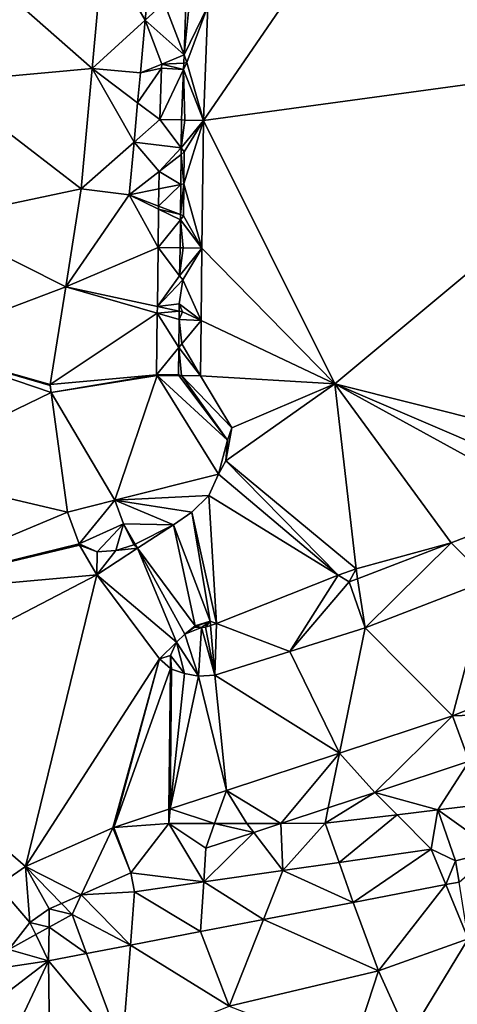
# Model space of a CAD drawing. Header units: inches. Extents: x 573063 to 573309, y 6670422 to 6670677.
# Tile 28 of 39: x 573190 to 573204, y 6670572 to 6670603. Entities that reach past the tile are written whole.
import ezdxf

# ---------------------------------------------------------------- set-up
doc = ezdxf.new("R2010")
doc.units = ezdxf.units.IN
doc.header["$MEASUREMENT"] = 0
doc.layers.add('Terreng_ortofoto', color=10, linetype='Continuous')

msp = doc.modelspace()

# ---------------------------------------------------------------- linework, layer by layer
at = {"layer": 'Terreng_ortofoto'}
for points in [[(573213.089, 6670602.087, 216.46), (573205.314, 6670610.447, 216.438), (573202.514, 6670609.258, 216.553)], [(573202.514, 6670609.258, 216.553), (573196.129, 6670603.411, 216.842), (573195.99, 6670599.753, 216.676)], [(573213.089, 6670602.087, 216.46), (573202.514, 6670609.258, 216.553), (573195.99, 6670599.753, 216.676)], [(573192.43, 6670601.42, 216.715), (573187.949, 6670605.36, 216.77), (573187.65, 6670600.975, 216.64)], [(573192.43, 6670601.42, 216.715), (573192.78, 6670605.27, 216.83), (573187.949, 6670605.36, 216.77)], [(573194.127, 6670602.961, 216.866), (573192.78, 6670605.27, 216.83), (573192.43, 6670601.42, 216.715)], [(573194.219, 6670603.973, 216.915), (573192.78, 6670605.27, 216.83), (573194.127, 6670602.961, 216.866)], [(573194.731, 6670603.511, 216.874), (573194.219, 6670603.973, 216.915), (573194.127, 6670602.961, 216.866)], [(573194.731, 6670603.511, 216.874), (573194.127, 6670602.961, 216.866), (573195.369, 6670601.849, 216.555)], [(573195.43, 6670603.461, 216.52), (573194.731, 6670603.511, 216.874), (573195.369, 6670601.849, 216.555)], [(573195.43, 6670603.461, 216.52), (573195.369, 6670601.849, 216.555), (573195.53, 6670603.454, 216.377)], [(573196.129, 6670603.411, 216.842), (573195.53, 6670603.454, 216.377), (573195.369, 6670601.849, 216.555)], [(573196.129, 6670603.411, 216.842), (573195.369, 6670601.849, 216.555), (573195.46, 6670601.612, 216.456)], [(573196.129, 6670603.411, 216.842), (573195.46, 6670601.612, 216.456), (573195.99, 6670599.753, 216.676)], [(573194.127, 6670602.961, 216.866), (573192.43, 6670601.42, 216.715), (573193.973, 6670601.273, 216.783)], [(573194.127, 6670602.961, 216.866), (573193.973, 6670601.273, 216.783), (573194.657, 6670601.556, 216.783)], [(573194.127, 6670602.961, 216.866), (573194.657, 6670601.556, 216.783), (573195.369, 6670601.849, 216.555)], [(573200.192, 6670591.332, 216.42), (573213.089, 6670602.087, 216.46), (573195.99, 6670599.753, 216.676)], [(573210.416, 6670588.772, 216.364), (573213.089, 6670602.087, 216.46), (573200.192, 6670591.332, 216.42)], [(573194.657, 6670601.556, 216.783), (573195.359, 6670601.589, 216.561), (573195.369, 6670601.849, 216.555)], [(573195.46, 6670601.612, 216.456), (573195.369, 6670601.849, 216.555), (573195.359, 6670601.589, 216.561)], [(573192.43, 6670601.42, 216.715), (573187.65, 6670600.975, 216.64), (573192.08, 6670597.57, 216.6)], [(573192.43, 6670601.42, 216.715), (573192.08, 6670597.57, 216.6), (573193.772, 6670599.065, 216.675)], [(573192.43, 6670601.42, 216.715), (573193.772, 6670599.065, 216.675), (573193.886, 6670600.319, 216.737)], [(573193.973, 6670601.273, 216.783), (573192.43, 6670601.42, 216.715), (573193.886, 6670600.319, 216.737)], [(573194.59, 6670599.787, 216.701), (573194.652, 6670601.428, 216.777), (573193.886, 6670600.319, 216.737)], [(573193.973, 6670601.273, 216.783), (573193.886, 6670600.319, 216.737), (573194.652, 6670601.428, 216.777)], [(573193.973, 6670601.273, 216.783), (573194.652, 6670601.428, 216.777), (573194.657, 6670601.556, 216.783)], [(573194.59, 6670599.787, 216.701), (573195.351, 6670601.384, 216.565), (573194.652, 6670601.428, 216.777)], [(573195.351, 6670601.384, 216.565), (573194.657, 6670601.556, 216.783), (573194.652, 6670601.428, 216.777)], [(573195.351, 6670601.384, 216.565), (573195.359, 6670601.589, 216.561), (573194.657, 6670601.556, 216.783)], [(573195.99, 6670599.753, 216.676), (573195.46, 6670601.612, 216.456), (573195.351, 6670601.384, 216.565)], [(573195.46, 6670601.612, 216.456), (573195.359, 6670601.589, 216.561), (573195.351, 6670601.384, 216.565)], [(573194.59, 6670599.787, 216.701), (573195.29, 6670599.77, 216.6), (573195.351, 6670601.384, 216.565)], [(573195.29, 6670599.77, 216.6), (573195.39, 6670599.768, 216.484), (573195.351, 6670601.384, 216.565)], [(573195.99, 6670599.753, 216.676), (573195.351, 6670601.384, 216.565), (573195.39, 6670599.768, 216.484)], [(573187.35, 6670596.57, 216.51), (573192.08, 6670597.57, 216.6), (573187.65, 6670600.975, 216.64)], [(573194.59, 6670599.787, 216.701), (573193.886, 6670600.319, 216.737), (573193.772, 6670599.065, 216.675)], [(573194.59, 6670599.787, 216.701), (573193.772, 6670599.065, 216.675), (573195.279, 6670598.878, 216.597)], [(573194.59, 6670599.787, 216.701), (573195.279, 6670598.878, 216.597), (573195.29, 6670599.77, 216.6)], [(573195.279, 6670598.878, 216.597), (573195.39, 6670599.768, 216.484), (573195.29, 6670599.77, 216.6)], [(573195.99, 6670599.753, 216.676), (573195.39, 6670599.768, 216.484), (573195.279, 6670598.878, 216.597)], [(573195.99, 6670599.753, 216.676), (573195.279, 6670598.878, 216.597), (573195.377, 6670598.748, 216.484)], [(573195.94, 6670595.672, 216.566), (573195.99, 6670599.753, 216.676), (573195.365, 6670597.726, 216.484)], [(573195.99, 6670599.753, 216.676), (573195.377, 6670598.748, 216.484), (573195.365, 6670597.726, 216.484)], [(573200.192, 6670591.332, 216.42), (573195.99, 6670599.753, 216.676), (573195.94, 6670595.672, 216.566)], [(573193.619, 6670597.379, 216.593), (573193.772, 6670599.065, 216.675), (573192.08, 6670597.57, 216.6)], [(573194.57, 6670598.119, 216.657), (573193.772, 6670599.065, 216.675), (573193.619, 6670597.379, 216.593)], [(573194.57, 6670598.119, 216.657), (573195.279, 6670598.878, 216.597), (573193.772, 6670599.065, 216.675)], [(573194.57, 6670598.119, 216.657), (573195.277, 6670598.669, 216.596), (573195.279, 6670598.878, 216.597)], [(573194.57, 6670598.119, 216.657), (573195.265, 6670597.706, 216.592), (573195.277, 6670598.669, 216.596)], [(573195.365, 6670597.726, 216.484), (573195.277, 6670598.669, 216.596), (573195.265, 6670597.706, 216.592)], [(573195.377, 6670598.748, 216.484), (573195.279, 6670598.878, 216.597), (573195.277, 6670598.669, 216.596)], [(573195.377, 6670598.748, 216.484), (573195.277, 6670598.669, 216.596), (573195.365, 6670597.726, 216.484)], [(573194.57, 6670598.119, 216.657), (573193.619, 6670597.379, 216.593), (573194.563, 6670597.567, 216.643)], [(573194.57, 6670598.119, 216.657), (573194.563, 6670597.567, 216.643), (573195.265, 6670597.706, 216.592)], [(573195.253, 6670596.744, 216.589), (573195.265, 6670597.706, 216.592), (573194.556, 6670597.015, 216.629)], [(573194.563, 6670597.567, 216.643), (573194.556, 6670597.015, 216.629), (573195.265, 6670597.706, 216.592)], [(573195.352, 6670596.705, 216.484), (573195.365, 6670597.726, 216.484), (573195.253, 6670596.744, 216.589)], [(573195.253, 6670596.744, 216.589), (573195.365, 6670597.726, 216.484), (573195.265, 6670597.706, 216.592)], [(573195.94, 6670595.672, 216.566), (573195.365, 6670597.726, 216.484), (573195.352, 6670596.705, 216.484)], [(573187.35, 6670596.57, 216.51), (573191.585, 6670594.435, 216.555), (573192.08, 6670597.57, 216.6)], [(573191.585, 6670594.435, 216.555), (573193.619, 6670597.379, 216.593), (573192.08, 6670597.57, 216.6)], [(573194.54, 6670595.698, 216.595), (573193.619, 6670597.379, 216.593), (573191.585, 6670594.435, 216.555)], [(573194.563, 6670597.567, 216.643), (573193.619, 6670597.379, 216.593), (573194.556, 6670597.015, 216.629)], [(573194.54, 6670595.698, 216.595), (573194.555, 6670596.92, 216.626), (573193.619, 6670597.379, 216.593)], [(573194.556, 6670597.015, 216.629), (573193.619, 6670597.379, 216.593), (573194.555, 6670596.92, 216.626)], [(573195.253, 6670596.744, 216.589), (573194.556, 6670597.015, 216.629), (573194.555, 6670596.92, 216.626)], [(573194.54, 6670595.698, 216.595), (573195.251, 6670596.579, 216.588), (573194.555, 6670596.92, 216.626)], [(573195.251, 6670596.579, 216.588), (573195.253, 6670596.744, 216.589), (573194.555, 6670596.92, 216.626)], [(573195.352, 6670596.705, 216.484), (573195.253, 6670596.744, 216.589), (573195.251, 6670596.579, 216.588)], [(573195.94, 6670595.672, 216.566), (573195.352, 6670596.705, 216.484), (573195.251, 6670596.579, 216.588)], [(573187.35, 6670596.57, 216.51), (573186.66, 6670592.57, 216.383), (573191.585, 6670594.435, 216.555)], [(573195.24, 6670595.685, 216.585), (573195.251, 6670596.579, 216.588), (573194.54, 6670595.698, 216.595)], [(573195.24, 6670595.685, 216.585), (573195.34, 6670595.684, 216.484), (573195.251, 6670596.579, 216.588)], [(573195.94, 6670595.672, 216.566), (573195.251, 6670596.579, 216.588), (573195.34, 6670595.684, 216.484)], [(573194.54, 6670595.698, 216.595), (573191.585, 6670594.435, 216.555), (573194.517, 6670593.811, 216.546)], [(573194.54, 6670595.698, 216.595), (573194.517, 6670593.811, 216.546), (573195.229, 6670594.792, 216.582)], [(573195.24, 6670595.685, 216.585), (573194.54, 6670595.698, 216.595), (573195.229, 6670594.792, 216.582)], [(573195.24, 6670595.685, 216.585), (573195.229, 6670594.792, 216.582), (573195.34, 6670595.684, 216.484)], [(573195.94, 6670595.672, 216.566), (573195.34, 6670595.684, 216.484), (573195.229, 6670594.792, 216.582)], [(573195.94, 6670595.672, 216.566), (573195.229, 6670594.792, 216.582), (573195.327, 6670594.662, 216.47)], [(573195.94, 6670595.672, 216.566), (573195.327, 6670594.662, 216.47), (573195.912, 6670593.359, 216.504)], [(573200.192, 6670591.332, 216.42), (573195.94, 6670595.672, 216.566), (573195.912, 6670593.359, 216.504)], [(573195.327, 6670594.662, 216.47), (573195.229, 6670594.792, 216.582), (573194.517, 6670593.811, 216.546)], [(573195.218, 6670593.898, 216.578), (573195.327, 6670594.662, 216.47), (573194.517, 6670593.811, 216.546)], [(573195.218, 6670593.898, 216.578), (573195.912, 6670593.359, 216.504), (573195.327, 6670594.662, 216.47)], [(573191.585, 6670594.435, 216.555), (573186.66, 6670592.57, 216.383), (573191.093, 6670591.32, 216.51)], [(573194.514, 6670593.591, 216.54), (573191.585, 6670594.435, 216.555), (573191.093, 6670591.32, 216.51)], [(573194.517, 6670593.811, 216.546), (573191.585, 6670594.435, 216.555), (573194.514, 6670593.591, 216.54)], [(573195.218, 6670593.898, 216.578), (573194.517, 6670593.811, 216.546), (573195.215, 6670593.662, 216.578)], [(573195.315, 6670593.641, 216.47), (573195.218, 6670593.898, 216.578), (573195.215, 6670593.662, 216.578)], [(573195.315, 6670593.641, 216.47), (573195.912, 6670593.359, 216.504), (573195.218, 6670593.898, 216.578)], [(573194.49, 6670591.629, 216.489), (573194.514, 6670593.591, 216.54), (573191.093, 6670591.32, 216.51)], [(573194.49, 6670591.629, 216.489), (573195.201, 6670592.496, 216.573), (573194.514, 6670593.591, 216.54)], [(573194.517, 6670593.811, 216.546), (573194.514, 6670593.591, 216.54), (573195.215, 6670593.662, 216.578)], [(573194.514, 6670593.591, 216.54), (573195.212, 6670593.39, 216.577), (573195.215, 6670593.662, 216.578)], [(573194.514, 6670593.591, 216.54), (573195.201, 6670592.496, 216.573), (573195.212, 6670593.39, 216.577)], [(573195.315, 6670593.641, 216.47), (573195.215, 6670593.662, 216.578), (573195.212, 6670593.39, 216.577)], [(573195.315, 6670593.641, 216.47), (573195.212, 6670593.39, 216.577), (573195.912, 6670593.359, 216.504)], [(573195.212, 6670593.39, 216.577), (573195.201, 6670592.496, 216.573), (573195.302, 6670592.62, 216.47)], [(573195.912, 6670593.359, 216.504), (573195.212, 6670593.39, 216.577), (573195.302, 6670592.62, 216.47)], [(573195.912, 6670593.359, 216.504), (573195.302, 6670592.62, 216.47), (573195.89, 6670591.591, 216.456)], [(573200.192, 6670591.332, 216.42), (573195.912, 6670593.359, 216.504), (573195.89, 6670591.591, 216.456)], [(573195.89, 6670591.591, 216.456), (573195.302, 6670592.62, 216.47), (573195.201, 6670592.496, 216.573)], [(573185.97, 6670588.57, 216.257), (573191.12, 6670591.06, 216.51), (573186.66, 6670592.57, 216.383)], [(573186.66, 6670592.57, 216.383), (573191.12, 6670591.06, 216.51), (573191.092, 6670591.28, 216.51)], [(573186.66, 6670592.57, 216.383), (573191.092, 6670591.28, 216.51), (573191.093, 6670591.32, 216.51)], [(573194.49, 6670591.629, 216.489), (573195.19, 6670591.62, 216.57), (573195.201, 6670592.496, 216.573)], [(573195.19, 6670591.62, 216.57), (573195.29, 6670591.599, 216.47), (573195.201, 6670592.496, 216.573)], [(573195.89, 6670591.591, 216.456), (573195.201, 6670592.496, 216.573), (573195.29, 6670591.599, 216.47)], [(573194.49, 6670591.629, 216.489), (573191.093, 6670591.32, 216.51), (573191.12, 6670591.06, 216.51)], [(573194.49, 6670591.629, 216.489), (573191.12, 6670591.06, 216.51), (573194.51, 6670591.608, 216.489)], [(573194.51, 6670591.608, 216.489), (573191.12, 6670591.06, 216.51), (573193.153, 6670587.615, 216.433)], [(573194.51, 6670591.608, 216.489), (573193.153, 6670587.615, 216.433), (573196.47, 6670588.45, 216.4)], [(573194.49, 6670591.629, 216.489), (573194.51, 6670591.608, 216.489), (573195.19, 6670591.62, 216.57)], [(573194.51, 6670591.608, 216.489), (573195.205, 6670591.6, 216.472), (573195.19, 6670591.62, 216.57)], [(573194.51, 6670591.608, 216.489), (573196.47, 6670588.45, 216.4), (573196.76, 6670589.54, 216.37)], [(573194.51, 6670591.608, 216.489), (573196.76, 6670589.54, 216.37), (573195.205, 6670591.6, 216.472)], [(573195.19, 6670591.62, 216.57), (573195.205, 6670591.6, 216.472), (573195.29, 6670591.599, 216.47)], [(573196.76, 6670589.54, 216.37), (573195.29, 6670591.599, 216.47), (573195.205, 6670591.6, 216.472)], [(573195.89, 6670591.591, 216.456), (573195.29, 6670591.599, 216.47), (573196.9, 6670589.93, 216.37)], [(573196.76, 6670589.54, 216.37), (573196.9, 6670589.93, 216.37), (573195.29, 6670591.599, 216.47)], [(573200.192, 6670591.332, 216.42), (573195.89, 6670591.591, 216.456), (573196.9, 6670589.93, 216.37)], [(573185.97, 6670588.57, 216.257), (573191.64, 6670587.24, 216.44), (573191.12, 6670591.06, 216.51)], [(573191.093, 6670591.32, 216.51), (573191.092, 6670591.28, 216.51), (573191.12, 6670591.06, 216.51)], [(573191.12, 6670591.06, 216.51), (573191.64, 6670587.24, 216.44), (573193.153, 6670587.615, 216.433)], [(573200.192, 6670591.332, 216.42), (573196.9, 6670589.93, 216.37), (573196.7, 6670588.88, 216.39)], [(573200.192, 6670591.332, 216.42), (573196.7, 6670588.88, 216.39), (573200.871, 6670585.423, 216.32)], [(573208.119, 6670587.937, 216.38), (573210.416, 6670588.772, 216.364), (573200.192, 6670591.332, 216.42)], [(573208.119, 6670587.937, 216.38), (573200.192, 6670591.332, 216.42), (573207.16, 6670587.516, 216.341)], [(573207.16, 6670587.516, 216.341), (573200.192, 6670591.332, 216.42), (573203.904, 6670586.26, 216.318)], [(573203.904, 6670586.26, 216.318), (573200.192, 6670591.332, 216.42), (573200.871, 6670585.423, 216.32)], [(573196.76, 6670589.54, 216.37), (573196.7, 6670588.88, 216.39), (573196.9, 6670589.93, 216.37)], [(573196.76, 6670589.54, 216.37), (573196.47, 6670588.45, 216.4), (573196.7, 6670588.88, 216.39)], [(573196.47, 6670588.45, 216.4), (573200.3, 6670585.219, 216.315), (573196.7, 6670588.88, 216.39)], [(573200.871, 6670585.423, 216.32), (573196.7, 6670588.88, 216.39), (573200.3, 6670585.219, 216.315)], [(573185.97, 6670588.57, 216.257), (573185.28, 6670584.57, 216.13), (573191.64, 6670587.24, 216.44)], [(573196.47, 6670588.45, 216.4), (573193.153, 6670587.615, 216.433), (573196.16, 6670587.77, 216.4)], [(573196.47, 6670588.45, 216.4), (573196.16, 6670587.77, 216.4), (573200.3, 6670585.219, 216.315)], [(573193.153, 6670587.615, 216.433), (573191.64, 6670587.24, 216.44), (573192.013, 6670586.219, 216.43)], [(573193.153, 6670587.615, 216.433), (573192.013, 6670586.219, 216.43), (573193.43, 6670586.858, 216.419)], [(573196.16, 6670587.77, 216.4), (573193.153, 6670587.615, 216.433), (573195.62, 6670587.24, 216.4)], [(573195.03, 6670586.83, 216.4), (573195.62, 6670587.24, 216.4), (573193.153, 6670587.615, 216.433)], [(573195.03, 6670586.83, 216.4), (573193.153, 6670587.615, 216.433), (573193.43, 6670586.858, 216.419)], [(573196.16, 6670587.77, 216.4), (573195.62, 6670587.24, 216.4), (573196.406, 6670583.672, 216.279)], [(573196.16, 6670587.77, 216.4), (573196.406, 6670583.672, 216.279), (573200.3, 6670585.219, 216.315)], [(573207.16, 6670587.516, 216.341), (573203.904, 6670586.26, 216.318), (573205.1, 6670585.06, 216.213)], [(573185.28, 6670584.57, 216.13), (573192.013, 6670586.219, 216.43), (573191.64, 6670587.24, 216.44)], [(573195.03, 6670586.83, 216.4), (573196.2, 6670583.75, 216.28), (573195.62, 6670587.24, 216.4)], [(573195.62, 6670587.24, 216.4), (573196.2, 6670583.75, 216.28), (573196.406, 6670583.672, 216.279)], [(573192.013, 6670586.219, 216.43), (573192.59, 6670585.97, 216.42), (573193.43, 6670586.858, 216.419)], [(573193.43, 6670586.858, 216.419), (573192.59, 6670585.97, 216.42), (573193.19, 6670586.01, 216.4)], [(573193.43, 6670586.858, 216.419), (573193.19, 6670586.01, 216.4), (573193.76, 6670586.19, 216.4)], [(573193.43, 6670586.858, 216.419), (573193.76, 6670586.19, 216.4), (573193.803, 6670586.212, 216.4)], [(573195.03, 6670586.83, 216.4), (573193.43, 6670586.858, 216.419), (573193.803, 6670586.212, 216.4)], [(573195.03, 6670586.83, 216.4), (573193.803, 6670586.212, 216.4), (573193.877, 6670586.084, 216.396)], [(573195.03, 6670586.83, 216.4), (573193.877, 6670586.084, 216.396), (573195.728, 6670583.603, 216.281)], [(573195.03, 6670586.83, 216.4), (573195.728, 6670583.603, 216.281), (573196.2, 6670583.75, 216.28)], [(573185.28, 6670584.57, 216.13), (573192.03, 6670586.183, 216.43), (573192.013, 6670586.219, 216.43)], [(573185.28, 6670584.57, 216.13), (573192.58, 6670585.23, 216.41), (573192.03, 6670586.183, 216.43)], [(573192.013, 6670586.219, 216.43), (573192.03, 6670586.183, 216.43), (573192.039, 6670586.193, 216.43)], [(573192.013, 6670586.219, 216.43), (573192.039, 6670586.193, 216.43), (573192.59, 6670585.97, 216.42)], [(573192.59, 6670585.97, 216.42), (573192.039, 6670586.193, 216.43), (573192.03, 6670586.183, 216.43)], [(573192.59, 6670585.97, 216.42), (573192.03, 6670586.183, 216.43), (573192.58, 6670585.23, 216.41)], [(573193.877, 6670586.084, 216.396), (573193.19, 6670586.01, 216.4), (573192.58, 6670585.23, 216.41)], [(573195.13, 6670583.08, 216.28), (573193.877, 6670586.084, 216.396), (573192.58, 6670585.23, 216.41)], [(573192.59, 6670585.97, 216.42), (573192.58, 6670585.23, 216.41), (573193.19, 6670586.01, 216.4)], [(573193.76, 6670586.19, 216.4), (573193.19, 6670586.01, 216.4), (573193.877, 6670586.084, 216.396)], [(573193.803, 6670586.212, 216.4), (573193.76, 6670586.19, 216.4), (573193.877, 6670586.084, 216.396)], [(573195.728, 6670583.603, 216.281), (573193.877, 6670586.084, 216.396), (573195.39, 6670583.34, 216.28)], [(573195.13, 6670583.08, 216.28), (573195.39, 6670583.34, 216.28), (573193.877, 6670586.084, 216.396)], [(573203.904, 6670586.26, 216.318), (573200.871, 6670585.423, 216.32), (573200.919, 6670585.108, 216.296)], [(573203.904, 6670586.26, 216.318), (573200.919, 6670585.108, 216.296), (573201.16, 6670583.54, 216.21)], [(573203.904, 6670586.26, 216.318), (573201.16, 6670583.54, 216.21), (573205.1, 6670585.06, 216.213)], [(573200.871, 6670585.423, 216.32), (573200.3, 6670585.219, 216.315), (573200.648, 6670585.004, 216.295)], [(573200.871, 6670585.423, 216.32), (573200.648, 6670585.004, 216.295), (573200.919, 6670585.108, 216.296)], [(573185.28, 6670584.57, 216.13), (573184.433, 6670580.99, 216.203), (573192.58, 6670585.23, 216.41)], [(573184.433, 6670580.99, 216.203), (573190.3, 6670575.91, 216.35), (573192.58, 6670585.23, 216.41)], [(573194.58, 6670582.55, 216.28), (573192.58, 6670585.23, 216.41), (573190.3, 6670575.91, 216.35)], [(573194.58, 6670582.55, 216.28), (573195.13, 6670583.08, 216.28), (573192.58, 6670585.23, 216.41)], [(573200.3, 6670585.219, 216.315), (573196.406, 6670583.672, 216.279), (573198.755, 6670582.785, 216.235)], [(573200.648, 6670585.004, 216.295), (573200.3, 6670585.219, 216.315), (573198.755, 6670582.785, 216.235)], [(573200.648, 6670585.004, 216.295), (573201.16, 6670583.54, 216.21), (573200.919, 6670585.108, 216.296)], [(573205.1, 6670585.06, 216.213), (573201.16, 6670583.54, 216.21), (573203.95, 6670580.73, 216.2)], [(573205.1, 6670585.06, 216.213), (573203.95, 6670580.73, 216.2), (573208.003, 6670582.333, 216.192)], [(573200.648, 6670585.004, 216.295), (573198.755, 6670582.785, 216.235), (573201.16, 6670583.54, 216.21)], [(573195.728, 6670583.603, 216.281), (573195.39, 6670583.34, 216.28), (573195.7, 6670583.56, 216.28)], [(573195.924, 6670583.552, 216.278), (573195.7, 6670583.56, 216.28), (573195.39, 6670583.34, 216.28)], [(573195.924, 6670583.552, 216.278), (573195.39, 6670583.34, 216.28), (573195.83, 6670581.99, 216.26)], [(573195.728, 6670583.603, 216.281), (573195.7, 6670583.56, 216.28), (573195.745, 6670583.577, 216.28)], [(573195.745, 6670583.577, 216.28), (573195.7, 6670583.56, 216.28), (573195.924, 6670583.552, 216.278)], [(573196.2, 6670583.75, 216.28), (573195.728, 6670583.603, 216.281), (573195.771, 6670583.587, 216.28)], [(573195.728, 6670583.603, 216.281), (573195.745, 6670583.577, 216.28), (573195.771, 6670583.587, 216.28)], [(573195.771, 6670583.587, 216.28), (573195.745, 6670583.577, 216.28), (573195.924, 6670583.552, 216.278)], [(573196.2, 6670583.75, 216.28), (573195.771, 6670583.587, 216.28), (573195.924, 6670583.552, 216.278)], [(573196.35, 6670582.03, 216.26), (573195.924, 6670583.552, 216.278), (573195.83, 6670581.99, 216.26)], [(573196.2, 6670583.75, 216.28), (573195.924, 6670583.552, 216.278), (573196.055, 6670583.562, 216.277)], [(573196.35, 6670582.03, 216.26), (573196.055, 6670583.562, 216.277), (573195.924, 6670583.552, 216.278)], [(573196.2, 6670583.75, 216.28), (573196.055, 6670583.562, 216.277), (573196.212, 6670583.611, 216.278)], [(573196.35, 6670582.03, 216.26), (573196.212, 6670583.611, 216.278), (573196.055, 6670583.562, 216.277)], [(573196.2, 6670583.75, 216.28), (573196.212, 6670583.611, 216.278), (573196.406, 6670583.672, 216.279)], [(573196.406, 6670583.672, 216.279), (573196.212, 6670583.611, 216.278), (573196.35, 6670582.03, 216.26)], [(573196.406, 6670583.672, 216.279), (573196.35, 6670582.03, 216.26), (573198.755, 6670582.785, 216.235)], [(573198.755, 6670582.785, 216.235), (573200.337, 6670579.537, 216.213), (573201.16, 6670583.54, 216.21)], [(573201.16, 6670583.54, 216.21), (573200.337, 6670579.537, 216.213), (573203.95, 6670580.73, 216.2)], [(573195.13, 6670583.08, 216.28), (573195.83, 6670581.99, 216.26), (573195.39, 6670583.34, 216.28)], [(573194.58, 6670582.55, 216.28), (573194.94, 6670582.65, 216.28), (573195.13, 6670583.08, 216.28)], [(573195.13, 6670583.08, 216.28), (573194.94, 6670582.65, 216.28), (573195.38, 6670582.08, 216.27)], [(573195.13, 6670583.08, 216.28), (573195.38, 6670582.08, 216.27), (573195.83, 6670581.99, 216.26)], [(573194.58, 6670582.55, 216.28), (573190.3, 6670575.91, 216.35), (573193.092, 6670577.142, 216.24)], [(573194.58, 6670582.55, 216.28), (573193.092, 6670577.142, 216.24), (573193.129, 6670577.156, 216.24)], [(573194.58, 6670582.55, 216.28), (573193.129, 6670577.156, 216.24), (573194.935, 6670582.233, 216.28)], [(573194.58, 6670582.55, 216.28), (573194.935, 6670582.233, 216.28), (573194.94, 6670582.65, 216.28)], [(573194.94, 6670582.65, 216.28), (573194.935, 6670582.233, 216.28), (573194.95, 6670582.24, 216.28)], [(573195.38, 6670582.08, 216.27), (573194.94, 6670582.65, 216.28), (573194.969, 6670582.214, 216.28)], [(573194.94, 6670582.65, 216.28), (573194.95, 6670582.24, 216.28), (573194.969, 6670582.214, 216.28)], [(573196.35, 6670582.03, 216.26), (573200.337, 6670579.537, 216.213), (573198.755, 6670582.785, 216.235)], [(573194.935, 6670582.233, 216.28), (573193.129, 6670577.156, 216.24), (573194.888, 6670577.737, 216.233)], [(573194.935, 6670582.233, 216.28), (573194.888, 6670577.737, 216.233), (573194.969, 6670582.214, 216.28)], [(573194.935, 6670582.233, 216.28), (573194.969, 6670582.214, 216.28), (573194.95, 6670582.24, 216.28)], [(573208.003, 6670582.333, 216.192), (573203.95, 6670580.73, 216.2), (573208.549, 6670580.882, 216.175)], [(573194.969, 6670582.214, 216.28), (573194.888, 6670577.737, 216.233), (573194.929, 6670577.751, 216.233)], [(573195.38, 6670582.08, 216.27), (573194.969, 6670582.214, 216.28), (573194.929, 6670577.751, 216.233)], [(573195.38, 6670582.08, 216.27), (573194.929, 6670577.751, 216.233), (573195.83, 6670581.99, 216.26)], [(573195.83, 6670581.99, 216.26), (573194.929, 6670577.751, 216.233), (573196.723, 6670578.343, 216.227)], [(573196.35, 6670582.03, 216.26), (573195.83, 6670581.99, 216.26), (573196.723, 6670578.343, 216.227)], [(573196.35, 6670582.03, 216.26), (573196.723, 6670578.343, 216.227), (573200.337, 6670579.537, 216.213)], [(573184.433, 6670580.99, 216.203), (573189.42, 6670575.3, 216.35), (573190.3, 6670575.91, 216.35)], [(573203.95, 6670580.73, 216.2), (573200.337, 6670579.537, 216.213), (573201.473, 6670578.28, 216.242)], [(573203.95, 6670580.73, 216.2), (573201.473, 6670578.28, 216.242), (573204.479, 6670579.272, 216.21)], [(573203.95, 6670580.73, 216.2), (573204.479, 6670579.272, 216.21), (573208.549, 6670580.882, 216.175)], [(573200.337, 6670579.537, 216.213), (573196.723, 6670578.343, 216.227), (573198.468, 6670577.287, 216.274)], [(573200.337, 6670579.537, 216.213), (573198.468, 6670577.287, 216.274), (573199.981, 6670577.787, 216.258)], [(573201.473, 6670578.28, 216.242), (573200.337, 6670579.537, 216.213), (573199.981, 6670577.787, 216.258)], [(573204.479, 6670579.272, 216.21), (573201.473, 6670578.28, 216.242), (573203.487, 6670577.72, 216.21)], [(573204.479, 6670579.272, 216.21), (573203.487, 6670577.72, 216.21), (573205.349, 6670577.942, 216.184)], [(573194.929, 6670577.751, 216.233), (573196.347, 6670577.283, 216.295), (573196.723, 6670578.343, 216.227)], [(573196.723, 6670578.343, 216.227), (573196.347, 6670577.283, 216.295), (573197.38, 6670577.285, 216.285)], [(573196.723, 6670578.343, 216.227), (573197.38, 6670577.285, 216.285), (573198.468, 6670577.287, 216.274)], [(573201.473, 6670578.28, 216.242), (573199.981, 6670577.787, 216.258), (573199.88, 6670577.29, 216.26)], [(573202.18, 6670577.564, 216.228), (573201.473, 6670578.28, 216.242), (573199.88, 6670577.29, 216.26)], [(573203.487, 6670577.72, 216.21), (573201.473, 6670578.28, 216.242), (573202.18, 6670577.564, 216.228)], [(573205.31, 6670576.41, 216), (573205.349, 6670577.942, 216.184), (573203.487, 6670577.72, 216.21)], [(573194.88, 6670577.28, 216.31), (573194.888, 6670577.737, 216.233), (573193.129, 6670577.156, 216.24)], [(573194.88, 6670577.28, 216.31), (573196.347, 6670577.283, 216.295), (573194.929, 6670577.751, 216.233)], [(573194.88, 6670577.28, 216.31), (573194.929, 6670577.751, 216.233), (573194.888, 6670577.737, 216.233)], [(573198.468, 6670577.287, 216.274), (573199.88, 6670577.29, 216.26), (573199.981, 6670577.787, 216.258)], [(573202.18, 6670577.564, 216.228), (573199.88, 6670577.29, 216.26), (573200.326, 6670576.038, 216)], [(573203.27, 6670576.46, 216), (573202.18, 6670577.564, 216.228), (573200.326, 6670576.038, 216)], [(573203.487, 6670577.72, 216.21), (573202.18, 6670577.564, 216.228), (573203.27, 6670576.46, 216)], [(573203.487, 6670577.72, 216.21), (573203.27, 6670576.46, 216), (573204.05, 6670576.09, 216)], [(573205.31, 6670576.41, 216), (573203.487, 6670577.72, 216.21), (573204.05, 6670576.09, 216)], [(573194.88, 6670577.28, 216.31), (573193.129, 6670577.156, 216.24), (573193.667, 6670575.702, 216.116)], [(573194.88, 6670577.28, 216.31), (573193.667, 6670575.702, 216.116), (573196, 6670575.417, 216)], [(573194.88, 6670577.28, 216.31), (573196.068, 6670576.494, 216.195), (573196.347, 6670577.283, 216.295)], [(573194.88, 6670577.28, 216.31), (573196, 6670575.417, 216), (573196.068, 6670576.494, 216.195)], [(573196.347, 6670577.283, 216.295), (573196.068, 6670576.494, 216.195), (573197.598, 6670577, 216.245)], [(573197.38, 6670577.285, 216.285), (573196.347, 6670577.283, 216.295), (573197.598, 6670577, 216.245)], [(573198.468, 6670577.287, 216.274), (573197.38, 6670577.285, 216.285), (573197.598, 6670577, 216.245)], [(573198.468, 6670577.287, 216.274), (573197.598, 6670577, 216.245), (573198.53, 6670575.78, 216)], [(573198.468, 6670577.287, 216.274), (573198.53, 6670575.78, 216), (573199.88, 6670577.29, 216.26)], [(573199.88, 6670577.29, 216.26), (573198.53, 6670575.78, 216), (573200.326, 6670576.038, 216)], [(573190.3, 6670575.91, 216.35), (573192.084, 6670575.003, 216.134), (573193.092, 6670577.142, 216.24)], [(573193.667, 6670575.702, 216.116), (573193.092, 6670577.142, 216.24), (573192.084, 6670575.003, 216.134)], [(573193.129, 6670577.156, 216.24), (573193.092, 6670577.142, 216.24), (573193.667, 6670575.702, 216.116)], [(573196.068, 6670576.494, 216.195), (573196, 6670575.417, 216), (573197.598, 6670577, 216.245)], [(573198.53, 6670575.78, 216), (573197.598, 6670577, 216.245), (573196, 6670575.417, 216)], [(573203.27, 6670576.46, 216), (573200.326, 6670576.038, 216), (573200.78, 6670574.763, 215.357)], [(573203.27, 6670576.46, 216), (573200.78, 6670574.763, 215.357), (573203.736, 6670575.331, 215.437)], [(573203.27, 6670576.46, 216), (573203.736, 6670575.331, 215.437), (573204.05, 6670576.09, 216)], [(573205.31, 6670576.41, 216), (573204.05, 6670576.09, 216), (573204.159, 6670575.412, 215.449)], [(573200.78, 6670574.763, 215.357), (573200.326, 6670576.038, 216), (573198.53, 6670575.78, 216)], [(573204.05, 6670576.09, 216), (573203.736, 6670575.331, 215.437), (573204.159, 6670575.412, 215.449)], [(573189.42, 6670575.3, 216.35), (573190.439, 6670574.12, 216.094), (573190.3, 6670575.91, 216.35)], [(573190.439, 6670574.12, 216.094), (573191.061, 6670574.552, 216.145), (573190.3, 6670575.91, 216.35)], [(573190.3, 6670575.91, 216.35), (573191.454, 6670574.725, 216.141), (573192.084, 6670575.003, 216.134)], [(573190.3, 6670575.91, 216.35), (573191.061, 6670574.552, 216.145), (573191.454, 6670574.725, 216.141)], [(573193.667, 6670575.702, 216.116), (573192.084, 6670575.003, 216.134), (573193.79, 6670575.1, 216)], [(573196, 6670575.417, 216), (573193.667, 6670575.702, 216.116), (573193.79, 6670575.1, 216)], [(573198.53, 6670575.78, 216), (573196, 6670575.417, 216), (573197.907, 6670574.212, 215.278)], [(573200.78, 6670574.763, 215.357), (573198.53, 6670575.78, 216), (573197.907, 6670574.212, 215.278)], [(573189.77, 6670573.26, 216), (573190.439, 6670574.12, 216.094), (573189.42, 6670575.3, 216.35)], [(573195.9, 6670573.827, 215.223), (573196, 6670575.417, 216), (573193.79, 6670575.1, 216)], [(573195.9, 6670573.827, 215.223), (573197.907, 6670574.212, 215.278), (573196, 6670575.417, 216)], [(573203.736, 6670575.331, 215.437), (573200.78, 6670574.763, 215.357), (573201.58, 6670572.57, 216)], [(573204.45, 6670573.6, 216), (573203.736, 6670575.331, 215.437), (573201.58, 6670572.57, 216)], [(573204.45, 6670573.6, 216), (573204.159, 6670575.412, 215.449), (573203.736, 6670575.331, 215.437)], [(573191.79, 6670574.38, 216), (573192.084, 6670575.003, 216.134), (573191.454, 6670574.725, 216.141)], [(573191.79, 6670574.38, 216), (573193.654, 6670573.396, 215.162), (573192.084, 6670575.003, 216.134)], [(573193.79, 6670575.1, 216), (573192.084, 6670575.003, 216.134), (573193.654, 6670573.396, 215.162)], [(573195.9, 6670573.827, 215.223), (573193.79, 6670575.1, 216), (573193.654, 6670573.396, 215.162)], [(573191.061, 6670574.552, 216.145), (573191.79, 6670574.38, 216), (573191.454, 6670574.725, 216.141)], [(573201.58, 6670572.57, 216), (573200.78, 6670574.763, 215.357), (573197.907, 6670574.212, 215.278)], [(573190.439, 6670574.12, 216.094), (573191.054, 6670573.972, 216), (573191.061, 6670574.552, 216.145)], [(573191.061, 6670574.552, 216.145), (573191.054, 6670573.972, 216), (573191.79, 6670574.38, 216)], [(573191.79, 6670574.38, 216), (573191.054, 6670573.972, 216), (573192.255, 6670573.127, 215.123)], [(573191.79, 6670574.38, 216), (573192.255, 6670573.127, 215.123), (573193.654, 6670573.396, 215.162)], [(573189.77, 6670573.26, 216), (573190.627, 6670573.735, 216), (573190.439, 6670574.12, 216.094)], [(573190.439, 6670574.12, 216.094), (573190.627, 6670573.735, 216), (573191.054, 6670573.972, 216)], [(573196.81, 6670571.45, 216), (573197.907, 6670574.212, 215.278), (573195.9, 6670573.827, 215.223)], [(573201.58, 6670572.57, 216), (573197.907, 6670574.212, 215.278), (573196.81, 6670571.45, 216)], [(573191.04, 6670572.894, 215.09), (573190.627, 6670573.735, 216), (573189.77, 6670573.26, 216)], [(573191.04, 6670572.894, 215.09), (573191.054, 6670573.972, 216), (573190.627, 6670573.735, 216)], [(573191.04, 6670572.894, 215.09), (573192.255, 6670573.127, 215.123), (573191.054, 6670573.972, 216)], [(573196.81, 6670571.45, 216), (573195.9, 6670573.827, 215.223), (573193.654, 6670573.396, 215.162)], [(573202.54, 6670570.45, 217), (573204.45, 6670573.6, 216), (573201.58, 6670572.57, 216)], [(573202.54, 6670570.45, 217), (573205.066, 6670570.978, 217), (573204.45, 6670573.6, 216)], [(573189.47, 6670572.66, 216), (573191.04, 6670572.894, 215.09), (573189.77, 6670573.26, 216)], [(573191.04, 6670572.894, 215.09), (573193.39, 6670570.07, 216), (573192.255, 6670573.127, 215.123)], [(573193.39, 6670570.07, 216), (573193.654, 6670573.396, 215.162), (573192.255, 6670573.127, 215.123)], [(573196.81, 6670571.45, 216), (573193.654, 6670573.396, 215.162), (573193.39, 6670570.07, 216)], [(573189.47, 6670572.66, 216), (573189.52, 6670571.73, 216), (573191.04, 6670572.894, 215.09)], [(573191.04, 6670572.894, 215.09), (573189.52, 6670571.73, 216), (573189.93, 6670570.54, 216)], [(573191.04, 6670572.894, 215.09), (573189.93, 6670570.54, 216), (573191.08, 6670569.63, 216)], [(573191.04, 6670572.894, 215.09), (573191.08, 6670569.63, 216), (573193.39, 6670570.07, 216)], [(573201.58, 6670572.57, 216), (573196.81, 6670571.45, 216), (573200.721, 6670569.929, 217)], [(573202.54, 6670570.45, 217), (573201.58, 6670572.57, 216), (573200.721, 6670569.929, 217)]]:
    msp.add_3dface(points, dxfattribs=at)

doc.saveas('drawing.dxf')
